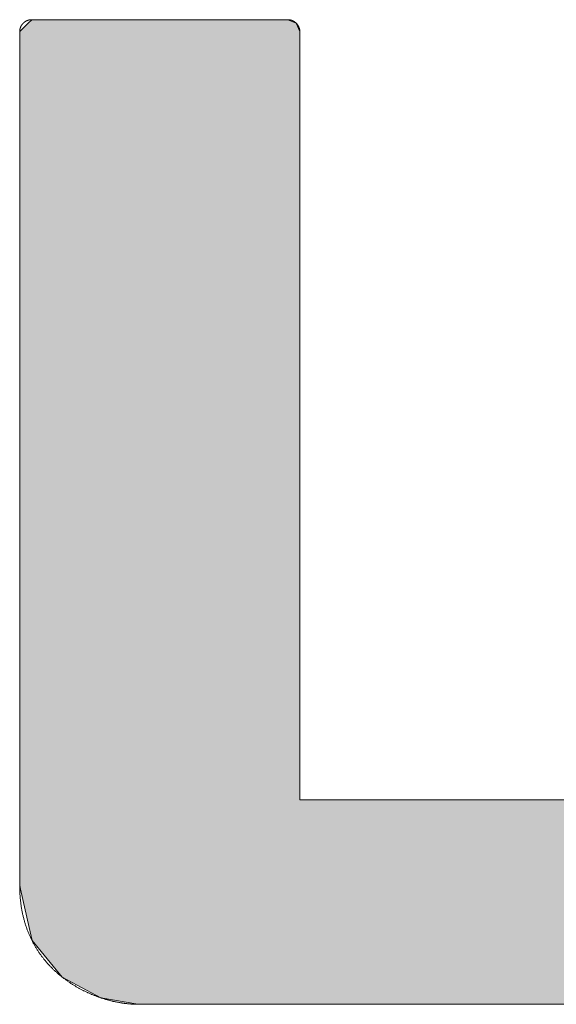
# Model space of a CAD drawing. Header units: inches. Extents: x -123 to 4816, y -2998 to 548.
# Tile 30 of 148: x 767.51 to 768.65, y -2424.94 to -2422.84. Entities that reach past the tile are written whole.
import ezdxf

# ---------------------------------------------------------------- set-up
doc = ezdxf.new("R2010")
doc.units = ezdxf.units.IN
doc.header["$MEASUREMENT"] = 0
doc.layers.get('0').update_dxf_attribs({"lineweight": 0})

# ---------------------------------------------------------------- blocks, each defined once
blk = doc.blocks.new('*U55')
at = {"linetype": 'Continuous'}
for p, q in [((71.5676, 92.8593), (71.5598, 92.8516)), ((71.5676, 92.8593), (71.5917, 92.8593)), ((71.5917, 92.8593), (71.6552, 92.8593)), ((71.6552, 92.8593), (71.8479, 92.8593)), ((71.8479, 92.8593), (72.0407, 92.8593)), ((72.0407, 92.8593), (72.1042, 92.8593)), ((72.1042, 92.8593), (72.1283, 92.8593)), ((72.1283, 92.8593), (72.1466, 92.8516)), ((71.5598, 92.8516), (71.5414, 92.8333)), ((72.1466, 92.8516), (72.1544, 92.8333)), ((71.5414, 92.8333), (71.5414, 92.8332)), ((71.5414, 92.8332), (71.5414, 92.8143)), ((72.1544, 92.8333), (72.1544, 92.8332)), ((72.1544, 92.8332), (72.1544, 92.8143)), ((71.5414, 92.8143), (71.5414, 92.761)), ((72.1544, 92.8143), (72.1544, 92.761)), ((71.5414, 92.761), (71.5414, 92.678)), ((72.1544, 92.761), (72.1544, 92.678)), ((71.5414, 92.678), (71.5414, 92.5704)), ((72.1544, 92.678), (72.1544, 92.5704)), ((71.5414, 92.5704), (71.5414, 92.3011)), ((72.1544, 92.5704), (72.1544, 92.3011)), ((71.5414, 92.3011), (71.5414, 91.9923)), ((72.1544, 92.3011), (72.1544, 91.9923)), ((71.5414, 91.9923), (71.5414, 91.6835)), ((72.1544, 91.9923), (72.1543, 91.6835)), ((71.5414, 91.6835), (71.5414, 91.4142)), ((72.1543, 91.6835), (72.1543, 91.4142)), ((71.5414, 91.4142), (71.5414, 91.3066)), ((72.1543, 91.4142), (72.1543, 91.3066)), ((71.5414, 91.3066), (71.5414, 91.2237)), ((72.1543, 91.3066), (72.1543, 91.2237)), ((71.5414, 91.2237), (71.5414, 91.1703)), ((72.1543, 91.2237), (72.1543, 91.1703)), ((71.5414, 91.1703), (71.5414, 91.1514)), ((72.1543, 91.1703), (72.1543, 91.1514)), ((71.5414, 91.1514), (71.5414, 91.1438)), ((71.5414, 91.1438), (71.5414, 91.1255)), ((72.1543, 91.1514), (72.198, 91.1514)), ((72.198, 91.1514), (72.3134, 91.1514)), ((72.3134, 91.1514), (72.4765, 91.1514)), ((72.4765, 91.1514), (72.6635, 91.1514)), ((72.6635, 91.1514), (72.8505, 91.1514)), ((72.8505, 91.1514), (73.0136, 91.1514)), ((73.0136, 91.1514), (73.1289, 91.1514)), ((73.1289, 91.1514), (73.1727, 91.1514)), ((73.1727, 91.1514), (73.1911, 91.1438)), ((73.1911, 91.1438), (73.1985, 91.1255)), ((71.5414, 91.1255), (71.5414, 90.9636)), ((73.1985, 91.1255), (73.1986, 90.9636)), ((71.5414, 90.9636), (71.5431, 90.9559)), ((73.1986, 90.9636), (73.1986, 90.9559)), ((71.5431, 90.9559), (71.5619, 90.872)), ((73.1986, 90.9559), (73.1986, 90.872)), ((71.5619, 90.872), (71.5683, 90.8434)), ((73.1986, 90.872), (73.1986, 90.8434)), ((71.5683, 90.8434), (71.588, 90.8195)), ((73.1986, 90.8434), (73.1987, 90.8195)), ((71.588, 90.8195), (71.5882, 90.8193)), ((71.5882, 90.8193), (71.6343, 90.7634)), ((73.1987, 90.8193), (73.1757, 90.7634)), ((73.1987, 90.8195), (73.1987, 90.8193)), ((71.6343, 90.7634), (71.6673, 90.7457)), ((71.6673, 90.7457), (71.7187, 90.7182)), ((73.1684, 90.7457), (73.1216, 90.7182)), ((73.1757, 90.7634), (73.1684, 90.7457)), ((71.7187, 90.7182), (71.8, 90.7039)), ((71.8, 90.7039), (71.8146, 90.7039)), ((71.8146, 90.7039), (71.8557, 90.7039)), ((71.8557, 90.7039), (72.0026, 90.7039)), ((72.0026, 90.7039), (72.2103, 90.7039)), ((72.2103, 90.7039), (72.4484, 90.7039)), ((72.4484, 90.7039), (72.6864, 90.7039)), ((72.6864, 90.7039), (72.8941, 90.7039)), ((72.8941, 90.7039), (73.041, 90.7039)), ((73.041, 90.7039), (73.0821, 90.7039)), ((73.0821, 90.7039), (73.0967, 90.7039)), ((73.0967, 90.7039), (73.0973, 90.7039)), ((73.1216, 90.7182), (73.0973, 90.7039))]:
    blk.add_line(p, q, dxfattribs=at)
for points in [[(71.5676, 92.8593), (71.5598, 92.8516), (72.1466, 92.8516)], [(71.5676, 92.8593), (71.5676, 92.8593), (71.5917, 92.8593)], [(71.5917, 92.8593), (71.5917, 92.8593), (71.6552, 92.8593)], [(71.6552, 92.8593), (71.6552, 92.8593), (71.8479, 92.8593)], [(71.8479, 92.8593), (71.8479, 92.8593), (72.0407, 92.8593)], [(72.0407, 92.8593), (72.0407, 92.8593), (72.1042, 92.8593)], [(72.1042, 92.8593), (72.1042, 92.8593), (72.1283, 92.8593)], [(71.5598, 92.8516), (71.5414, 92.8333), (72.1544, 92.8333)], [(71.5414, 92.8333), (71.5414, 92.8332), (72.1544, 92.8332)], [(71.5414, 92.8332), (71.5414, 92.8143), (72.1544, 92.8143)], [(71.5414, 92.8143), (71.5414, 92.761), (72.1544, 92.761)], [(71.5414, 92.761), (71.5414, 92.678), (72.1544, 92.678)], [(71.5414, 92.678), (71.5414, 92.5704), (72.1544, 92.5704)], [(71.5414, 92.5704), (71.5414, 92.3011), (72.1544, 92.3011)], [(71.5414, 92.3011), (71.5414, 91.9923), (72.1544, 91.9923)], [(71.5414, 91.9923), (71.5414, 91.6835), (72.1543, 91.6835)], [(71.5414, 91.6835), (71.5414, 91.4142), (72.1543, 91.4142)], [(71.5414, 91.4142), (71.5414, 91.3066), (72.1543, 91.3066)], [(71.5414, 91.3066), (71.5414, 91.2237), (72.1543, 91.2237)], [(71.5414, 91.2237), (71.5414, 91.1703), (72.1543, 91.1703)], [(71.5414, 91.1703), (71.5414, 91.1514), (72.1543, 91.1514)], [(71.5414, 91.1514), (71.5414, 91.1438), (73.1911, 91.1438)], [(71.5414, 91.1438), (71.5414, 91.1255), (73.1985, 91.1255)], [(72.1543, 91.1514), (72.1543, 91.1514), (72.198, 91.1514)], [(72.198, 91.1514), (72.198, 91.1514), (72.3134, 91.1514)], [(72.3134, 91.1514), (72.3134, 91.1514), (72.4765, 91.1514)], [(72.4765, 91.1514), (72.4765, 91.1514), (72.6635, 91.1514)], [(72.6635, 91.1514), (72.6635, 91.1514), (72.8505, 91.1514)], [(72.8505, 91.1514), (72.8505, 91.1514), (73.0136, 91.1514)], [(73.0136, 91.1514), (73.0136, 91.1514), (73.1289, 91.1514)], [(73.1289, 91.1514), (73.1289, 91.1514), (73.1727, 91.1514)], [(71.5414, 91.1255), (71.5414, 90.9636), (73.1986, 90.9636)], [(71.5414, 90.9636), (71.5431, 90.9559), (73.1986, 90.9559)], [(71.5431, 90.9559), (71.5619, 90.872), (73.1986, 90.872)], [(71.5619, 90.872), (71.5683, 90.8434), (73.1986, 90.8434)], [(71.5683, 90.8434), (71.588, 90.8195), (73.1987, 90.8195)], [(71.588, 90.8195), (71.5882, 90.8193), (73.1987, 90.8193)], [(71.5882, 90.8193), (71.6343, 90.7634), (73.1757, 90.7634)], [(71.6343, 90.7634), (71.6673, 90.7457), (73.1684, 90.7457)], [(71.6673, 90.7457), (71.7187, 90.7182), (73.1216, 90.7182)], [(71.7187, 90.7182), (71.8, 90.7039), (73.0973, 90.7039)], [(71.8, 90.7039), (71.8, 90.7039), (71.8146, 90.7039)], [(71.8146, 90.7039), (71.8146, 90.7039), (71.8557, 90.7039)], [(71.8557, 90.7039), (71.8557, 90.7039), (72.0026, 90.7039)], [(72.0026, 90.7039), (72.0026, 90.7039), (72.2103, 90.7039)], [(72.2103, 90.7039), (72.2103, 90.7039), (72.4484, 90.7039)], [(72.4484, 90.7039), (72.4484, 90.7039), (72.6864, 90.7039)], [(72.6864, 90.7039), (72.6864, 90.7039), (72.8941, 90.7039)], [(72.8941, 90.7039), (72.8941, 90.7039), (73.041, 90.7039)], [(73.041, 90.7039), (73.041, 90.7039), (73.0821, 90.7039)], [(73.0821, 90.7039), (73.0821, 90.7039), (73.0967, 90.7039)], [(73.0967, 90.7039), (73.0967, 90.7039), (73.0973, 90.7039)]]:
    blk.add_solid(points, dxfattribs=at)
at = {"linetype": 'Continuous', "extrusion": (0, 0, -1)}
for points in [[(-71.5676, 92.8593), (-72.1283, 92.8593), (-72.1466, 92.8516)], [(-71.5598, 92.8516), (-72.1466, 92.8516), (-72.1544, 92.8333)], [(-71.5414, 92.8333), (-72.1544, 92.8333), (-72.1544, 92.8332)], [(-71.5414, 92.8332), (-72.1544, 92.8332), (-72.1544, 92.8143)], [(-71.5414, 92.8143), (-72.1544, 92.8143), (-72.1544, 92.761)], [(-71.5414, 92.761), (-72.1544, 92.761), (-72.1544, 92.678)], [(-71.5414, 92.678), (-72.1544, 92.678), (-72.1544, 92.5704)], [(-71.5414, 92.5704), (-72.1544, 92.5704), (-72.1544, 92.3011)], [(-71.5414, 92.3011), (-72.1544, 92.3011), (-72.1544, 91.9923)], [(-71.5414, 91.9923), (-72.1544, 91.9923), (-72.1543, 91.6835)], [(-71.5414, 91.6835), (-72.1543, 91.6835), (-72.1543, 91.4142)], [(-71.5414, 91.4142), (-72.1543, 91.4142), (-72.1543, 91.3066)], [(-71.5414, 91.3066), (-72.1543, 91.3066), (-72.1543, 91.2237)], [(-71.5414, 91.2237), (-72.1543, 91.2237), (-72.1543, 91.1703)], [(-71.5414, 91.1703), (-72.1543, 91.1703), (-72.1543, 91.1514)], [(-71.5414, 91.1514), (-73.1727, 91.1514), (-73.1911, 91.1438)], [(-71.5414, 91.1438), (-73.1911, 91.1438), (-73.1985, 91.1255)], [(-71.5414, 91.1255), (-73.1985, 91.1255), (-73.1986, 90.9636)], [(-71.5414, 90.9636), (-73.1986, 90.9636), (-73.1986, 90.9559)], [(-71.5431, 90.9559), (-73.1986, 90.9559), (-73.1986, 90.872)], [(-71.5619, 90.872), (-73.1986, 90.872), (-73.1986, 90.8434)], [(-71.5683, 90.8434), (-73.1986, 90.8434), (-73.1987, 90.8195)], [(-71.588, 90.8195), (-73.1987, 90.8195), (-73.1987, 90.8193)], [(-71.5882, 90.8193), (-73.1987, 90.8193), (-73.1757, 90.7634)], [(-71.6343, 90.7634), (-73.1757, 90.7634), (-73.1684, 90.7457)], [(-71.6673, 90.7457), (-73.1684, 90.7457), (-73.1216, 90.7182)], [(-71.7187, 90.7182), (-73.1216, 90.7182), (-73.0973, 90.7039)]]:
    blk.add_solid(points, dxfattribs=at)

msp = doc.modelspace()

# ---------------------------------------------------------------- linework, layer by layer
at = {"color": 3}
msp.add_line((767.5055, -2422.8645), (767.5055, -2424.6858), dxfattribs=at)
for points in [[(767.531, -2422.8392, 0), (767.5306, -2422.8392, 0), (767.5304, -2422.8392, 0), (767.5301, -2422.8392, 0), (767.5297, -2422.8392, 0), (767.5294, -2422.8392, 0), (767.5291, -2422.8393, 0), (767.5287, -2422.8393, 0), (767.5284, -2422.8393, 0), (767.5281, -2422.8393, 0), (767.5277, -2422.8394, 0), (767.5274, -2422.8394, 0), (767.5271, -2422.8395, 0), (767.5268, -2422.8395, 0), (767.5265, -2422.8396, 0), (767.5262, -2422.8396, 0), (767.5259, -2422.8397, 0), (767.5256, -2422.8398, 0), (767.5253, -2422.8399, 0), (767.5249, -2422.8399, 0), (767.5246, -2422.84, 0), (767.5243, -2422.8401, 0), (767.524, -2422.8402, 0), (767.5237, -2422.8403, 0), (767.5234, -2422.8404, 0), (767.5231, -2422.8405, 0), (767.5229, -2422.8405, 0), (767.5226, -2422.8406, 0), (767.5223, -2422.8407, 0), (767.5219, -2422.8408, 0), (767.5217, -2422.8409, 0), (767.5214, -2422.841, 0), (767.5211, -2422.8412, 0), (767.5208, -2422.8413, 0), (767.5205, -2422.8414, 0), (767.5202, -2422.8416, 0), (767.5199, -2422.8417, 0), (767.5196, -2422.8418, 0), (767.5193, -2422.842, 0), (767.5191, -2422.8421, 0), (767.5189, -2422.8423, 0), (767.5186, -2422.8424, 0), (767.5183, -2422.8426, 0), (767.518, -2422.8427, 0), (767.5178, -2422.8429, 0), (767.5175, -2422.8431, 0), (767.5172, -2422.8433, 0), (767.5169, -2422.8434, 0), (767.5167, -2422.8436, 0), (767.5164, -2422.8438, 0), (767.5162, -2422.844, 0), (767.5159, -2422.8442, 0), (767.5157, -2422.8443, 0), (767.5154, -2422.8444, 0), (767.5152, -2422.8446, 0), (767.515, -2422.8448, 0), (767.5148, -2422.845, 0), (767.5145, -2422.8452, 0), (767.5143, -2422.8454, 0), (767.514, -2422.8456, 0), (767.5138, -2422.8459, 0), (767.5136, -2422.8461, 0), (767.5133, -2422.8463, 0), (767.5131, -2422.8465, 0), (767.5129, -2422.8467, 0), (767.5127, -2422.847, 0), (767.5124, -2422.8472, 0), (767.5122, -2422.8474, 0), (767.512, -2422.8477, 0), (767.5118, -2422.8479, 0), (767.5116, -2422.848, 0), (767.5115, -2422.8483, 0), (767.5113, -2422.8485, 0), (767.5111, -2422.8488, 0), (767.5109, -2422.849, 0), (767.5107, -2422.8493, 0), (767.5105, -2422.8495, 0), (767.5103, -2422.8498, 0), (767.5101, -2422.85, 0), (767.51, -2422.8503, 0), (767.5098, -2422.8505, 0), (767.5096, -2422.8508, 0), (767.5094, -2422.8511, 0), (767.5093, -2422.8513, 0), (767.5091, -2422.8516, 0), (767.5089, -2422.8518, 0), (767.5088, -2422.8521, 0), (767.5086, -2422.8523, 0), (767.5085, -2422.8526, 0), (767.5083, -2422.8529, 0), (767.5082, -2422.8532, 0), (767.508, -2422.8535, 0), (767.5079, -2422.8538, 0), (767.5078, -2422.854, 0), (767.5077, -2422.8543, 0), (767.5076, -2422.8546, 0), (767.5075, -2422.8549, 0), (767.5073, -2422.8552, 0), (767.5072, -2422.8555, 0), (767.5071, -2422.8557, 0), (767.507, -2422.856, 0), (767.5069, -2422.8563, 0), (767.5068, -2422.8566, 0), (767.5067, -2422.8569, 0), (767.5066, -2422.8572, 0), (767.5065, -2422.8575, 0), (767.5064, -2422.8579, 0), (767.5063, -2422.8582, 0), (767.5062, -2422.8585, 0), (767.5062, -2422.8588, 0), (767.5061, -2422.8591, 0), (767.506, -2422.8593, 0), (767.506, -2422.8597, 0), (767.5059, -2422.86, 0), (767.5058, -2422.8603, 0), (767.5058, -2422.8606, 0), (767.5057, -2422.8609, 0), (767.5057, -2422.8613, 0), (767.5057, -2422.8616, 0), (767.5056, -2422.8619, 0), (767.5056, -2422.8623, 0), (767.5056, -2422.8626, 0), (767.5055, -2422.8629, 0), (767.5055, -2422.8632, 0), (767.5055, -2422.8635, 0), (767.5055, -2422.8638, 0), (767.5055, -2422.8642, 0), (767.5055, -2422.8645, 0)], [(768.0772, -2422.8392, 0), (768.0771, -2422.8392, 0), (768.0768, -2422.8392, 0), (768.0762, -2422.8392, 0), (768.0756, -2422.8392, 0), (768.0747, -2422.8392, 0), (768.0736, -2422.8392, 0), (768.0723, -2422.8392, 0), (768.071, -2422.8392, 0), (768.0693, -2422.8392, 0), (768.0676, -2422.8392, 0), (768.0656, -2422.8392, 0), (768.0635, -2422.8392, 0), (768.0611, -2422.8392, 0), (768.0587, -2422.8392, 0), (768.0561, -2422.8392, 0), (768.0534, -2422.8392, 0), (768.0504, -2422.8392, 0), (768.0474, -2422.8392, 0), (768.0442, -2422.8392, 0), (768.0408, -2422.8392, 0), (768.0373, -2422.8392, 0), (768.0337, -2422.8392, 0), (768.03, -2422.8392, 0), (768.0261, -2422.8392, 0), (768.022, -2422.8392, 0), (768.0179, -2422.8392, 0), (768.0136, -2422.8392, 0), (768.0092, -2422.8392, 0), (768.0047, -2422.8392, 0), (768.0002, -2422.8392, 0), (767.9955, -2422.8392, 0), (767.9906, -2422.8392, 0), (767.9858, -2422.8392, 0), (767.9807, -2422.8392, 0), (767.9756, -2422.8392, 0), (767.9704, -2422.8392, 0), (767.9651, -2422.8392, 0), (767.9597, -2422.8392, 0), (767.9543, -2422.8392, 0), (767.9487, -2422.8392, 0), (767.9432, -2422.8392, 0), (767.9375, -2422.8392, 0), (767.9318, -2422.8392, 0), (767.9259, -2422.8392, 0), (767.9201, -2422.8392, 0), (767.9142, -2422.8392, 0), (767.9081, -2422.8392, 0), (767.9021, -2422.8392, 0), (767.896, -2422.8392, 0), (767.8899, -2422.8392, 0), (767.8837, -2422.8392, 0), (767.8774, -2422.8392, 0), (767.8712, -2422.8392, 0), (767.865, -2422.8392, 0), (767.8586, -2422.8392, 0), (767.8523, -2422.8392, 0), (767.8459, -2422.8392, 0), (767.8395, -2422.8392, 0), (767.8331, -2422.8392, 0), (767.8267, -2422.8392, 0), (767.8202, -2422.8392, 0), (767.8138, -2422.8392, 0), (767.8073, -2422.8392, 0), (767.8009, -2422.8392, 0), (767.7944, -2422.8392, 0), (767.788, -2422.8392, 0), (767.7816, -2422.8392, 0), (767.7751, -2422.8392, 0), (767.7687, -2422.8392, 0), (767.7623, -2422.8392, 0), (767.756, -2422.8392, 0), (767.7496, -2422.8392, 0), (767.7433, -2422.8392, 0), (767.737, -2422.8392, 0), (767.7307, -2422.8392, 0), (767.7245, -2422.8392, 0), (767.7184, -2422.8392, 0), (767.7122, -2422.8392, 0), (767.7061, -2422.8392, 0), (767.7, -2422.8392, 0), (767.6941, -2422.8392, 0), (767.6882, -2422.8392, 0), (767.6822, -2422.8392, 0), (767.6765, -2422.8392, 0), (767.6707, -2422.8392, 0), (767.6651, -2422.8392, 0), (767.6594, -2422.8392, 0), (767.6539, -2422.8392, 0), (767.6484, -2422.8392, 0), (767.6431, -2422.8392, 0), (767.6378, -2422.8392, 0), (767.6326, -2422.8392, 0), (767.6275, -2422.8392, 0), (767.6225, -2422.8392, 0), (767.6175, -2422.8392, 0), (767.6128, -2422.8392, 0), (767.6081, -2422.8392, 0), (767.6034, -2422.8392, 0), (767.5989, -2422.8392, 0), (767.5945, -2422.8392, 0), (767.5904, -2422.8392, 0), (767.5862, -2422.8392, 0), (767.5822, -2422.8392, 0), (767.5783, -2422.8392, 0), (767.5745, -2422.8392, 0), (767.5709, -2422.8392, 0), (767.5674, -2422.8392, 0), (767.5641, -2422.8392, 0), (767.5608, -2422.8392, 0), (767.5577, -2422.8392, 0), (767.5548, -2422.8392, 0), (767.5521, -2422.8392, 0), (767.5494, -2422.8392, 0), (767.547, -2422.8392, 0), (767.5447, -2422.8392, 0), (767.5426, -2422.8392, 0), (767.5407, -2422.8392, 0), (767.5388, -2422.8392, 0), (767.5373, -2422.8392, 0), (767.5358, -2422.8392, 0), (767.5345, -2422.8392, 0), (767.5335, -2422.8392, 0), (767.5326, -2422.8392, 0), (767.5319, -2422.8392, 0), (767.5314, -2422.8392, 0), (767.5311, -2422.8392, 0), (767.531, -2422.8392, 0)], [(768.095, -2422.8467, 0), (768.0949, -2422.8466, 0), (768.0949, -2422.8465, 0), (768.0948, -2422.8463, 0), (768.0946, -2422.8462, 0), (768.0945, -2422.8461, 0), (768.0944, -2422.846, 0), (768.0943, -2422.8459, 0), (768.0942, -2422.8458, 0), (768.094, -2422.8457, 0), (768.0939, -2422.8456, 0), (768.0938, -2422.8455, 0), (768.0937, -2422.8454, 0), (768.0935, -2422.8453, 0), (768.0934, -2422.8452, 0), (768.0933, -2422.845, 0), (768.0932, -2422.8449, 0), (768.093, -2422.8448, 0), (768.0929, -2422.8447, 0), (768.0928, -2422.8446, 0), (768.0927, -2422.8445, 0), (768.0925, -2422.8444, 0), (768.0924, -2422.8443, 0), (768.0923, -2422.8443, 0), (768.0921, -2422.8442, 0), (768.092, -2422.8442, 0), (768.0919, -2422.8441, 0), (768.0917, -2422.844, 0), (768.0916, -2422.8439, 0), (768.0915, -2422.8438, 0), (768.0913, -2422.8437, 0), (768.0912, -2422.8436, 0), (768.0911, -2422.8435, 0), (768.091, -2422.8434, 0), (768.0909, -2422.8433, 0), (768.0908, -2422.8432, 0), (768.0906, -2422.8432, 0), (768.0905, -2422.8431, 0), (768.0904, -2422.843, 0), (768.0902, -2422.8429, 0), (768.0901, -2422.8428, 0), (768.0899, -2422.8427, 0), (768.0898, -2422.8426, 0), (768.0897, -2422.8426, 0), (768.0895, -2422.8425, 0), (768.0894, -2422.8424, 0), (768.0893, -2422.8423, 0), (768.0891, -2422.8423, 0), (768.089, -2422.8422, 0), (768.0888, -2422.8421, 0), (768.0887, -2422.842, 0), (768.0885, -2422.842, 0), (768.0884, -2422.8419, 0), (768.0883, -2422.8418, 0), (768.0881, -2422.8417, 0), (768.088, -2422.8417, 0), (768.0878, -2422.8416, 0), (768.0877, -2422.8415, 0), (768.0875, -2422.8415, 0), (768.0874, -2422.8414, 0), (768.0873, -2422.8413, 0), (768.0872, -2422.8413, 0), (768.0871, -2422.8412, 0), (768.0869, -2422.8411, 0), (768.0868, -2422.8411, 0), (768.0866, -2422.841, 0), (768.0865, -2422.841, 0), (768.0863, -2422.8409, 0), (768.0862, -2422.8408, 0), (768.086, -2422.8408, 0), (768.0859, -2422.8407, 0), (768.0857, -2422.8407, 0), (768.0856, -2422.8406, 0), (768.0854, -2422.8406, 0), (768.0853, -2422.8405, 0), (768.0851, -2422.8405, 0), (768.085, -2422.8405, 0), (768.0848, -2422.8404, 0), (768.0847, -2422.8404, 0), (768.0845, -2422.8403, 0), (768.0844, -2422.8403, 0), (768.0842, -2422.8403, 0), (768.0841, -2422.8402, 0), (768.0839, -2422.8402, 0), (768.0838, -2422.8401, 0), (768.0836, -2422.8401, 0), (768.0836, -2422.84, 0), (768.0834, -2422.84, 0), (768.0832, -2422.84, 0), (768.0831, -2422.8399, 0), (768.0829, -2422.8399, 0), (768.0828, -2422.8398, 0), (768.0826, -2422.8398, 0), (768.0825, -2422.8398, 0), (768.0823, -2422.8397, 0), (768.0822, -2422.8397, 0), (768.082, -2422.8397, 0), (768.0818, -2422.8396, 0), (768.0817, -2422.8396, 0), (768.0815, -2422.8396, 0), (768.0814, -2422.8396, 0), (768.0812, -2422.8395, 0), (768.0811, -2422.8395, 0), (768.0809, -2422.8395, 0), (768.0807, -2422.8394, 0), (768.0806, -2422.8394, 0), (768.0804, -2422.8394, 0), (768.0803, -2422.8394, 0), (768.0801, -2422.8394, 0), (768.08, -2422.8393, 0), (768.0799, -2422.8393, 0), (768.0797, -2422.8393, 0), (768.0796, -2422.8393, 0), (768.0794, -2422.8393, 0), (768.0793, -2422.8393, 0), (768.0791, -2422.8392, 0), (768.0789, -2422.8392, 0), (768.0788, -2422.8392, 0), (768.0786, -2422.8392, 0), (768.0785, -2422.8392, 0), (768.0783, -2422.8392, 0), (768.0781, -2422.8392, 0), (768.078, -2422.8392, 0), (768.0778, -2422.8392, 0), (768.0777, -2422.8392, 0), (768.0775, -2422.8392, 0), (768.0773, -2422.8392, 0), (768.0772, -2422.8392, 0)], [(768.1026, -2422.8646, 0), (768.1026, -2422.8644, 0), (768.1026, -2422.8643, 0), (768.1026, -2422.8641, 0), (768.1026, -2422.8639, 0), (768.1026, -2422.8638, 0), (768.1026, -2422.8636, 0), (768.1026, -2422.8634, 0), (768.1026, -2422.8633, 0), (768.1026, -2422.8631, 0), (768.1026, -2422.8631, 0), (768.1026, -2422.8629, 0), (768.1025, -2422.8627, 0), (768.1025, -2422.8626, 0), (768.1025, -2422.8624, 0), (768.1025, -2422.8623, 0), (768.1025, -2422.8621, 0), (768.1025, -2422.8619, 0), (768.1024, -2422.8618, 0), (768.1024, -2422.8616, 0), (768.1024, -2422.8615, 0), (768.1024, -2422.8613, 0), (768.1024, -2422.8611, 0), (768.1024, -2422.861, 0), (768.1024, -2422.8608, 0), (768.1024, -2422.8607, 0), (768.1024, -2422.8605, 0), (768.1023, -2422.8603, 0), (768.1023, -2422.8602, 0), (768.1023, -2422.86, 0), (768.1022, -2422.8599, 0), (768.1022, -2422.8597, 0), (768.1022, -2422.8595, 0), (768.1021, -2422.8594, 0), (768.1021, -2422.8593, 0), (768.1021, -2422.8592, 0), (768.102, -2422.859, 0), (768.102, -2422.8589, 0), (768.102, -2422.8587, 0), (768.1019, -2422.8585, 0), (768.1019, -2422.8584, 0), (768.1018, -2422.8582, 0), (768.1018, -2422.8581, 0), (768.1018, -2422.8579, 0), (768.1017, -2422.8578, 0), (768.1017, -2422.8576, 0), (768.1016, -2422.8575, 0), (768.1016, -2422.8573, 0), (768.1015, -2422.8572, 0), (768.1015, -2422.857, 0), (768.1014, -2422.8569, 0), (768.1014, -2422.8567, 0), (768.1013, -2422.8565, 0), (768.1013, -2422.8564, 0), (768.1012, -2422.8562, 0), (768.1012, -2422.8561, 0), (768.1011, -2422.8559, 0), (768.1011, -2422.8558, 0), (768.101, -2422.8556, 0), (768.1009, -2422.8556, 0), (768.1009, -2422.8554, 0), (768.1008, -2422.8553, 0), (768.1008, -2422.8551, 0), (768.1007, -2422.855, 0), (768.1006, -2422.8549, 0), (768.1006, -2422.8547, 0), (768.1005, -2422.8546, 0), (768.1004, -2422.8544, 0), (768.1004, -2422.8543, 0), (768.1003, -2422.8541, 0), (768.1002, -2422.854, 0), (768.1002, -2422.8538, 0), (768.1001, -2422.8537, 0), (768.1, -2422.8535, 0), (768.0999, -2422.8534, 0), (768.0999, -2422.8533, 0), (768.0998, -2422.8531, 0), (768.0997, -2422.853, 0), (768.0997, -2422.8528, 0), (768.0996, -2422.8527, 0), (768.0995, -2422.8525, 0), (768.0994, -2422.8524, 0), (768.0993, -2422.8523, 0), (768.0993, -2422.8521, 0), (768.0992, -2422.852, 0), (768.0991, -2422.8518, 0), (768.099, -2422.8518, 0), (768.0989, -2422.8517, 0), (768.0988, -2422.8515, 0), (768.0988, -2422.8514, 0), (768.0987, -2422.8513, 0), (768.0987, -2422.8511, 0), (768.0986, -2422.851, 0), (768.0985, -2422.8508, 0), (768.0984, -2422.8507, 0), (768.0983, -2422.8506, 0), (768.0982, -2422.8504, 0), (768.0982, -2422.8503, 0), (768.0981, -2422.8502, 0), (768.098, -2422.85, 0), (768.0979, -2422.8499, 0), (768.0978, -2422.8498, 0), (768.0977, -2422.8497, 0), (768.0976, -2422.8495, 0), (768.0975, -2422.8494, 0), (768.0974, -2422.8493, 0), (768.0973, -2422.8491, 0), (768.0972, -2422.849, 0), (768.0971, -2422.8489, 0), (768.097, -2422.8488, 0), (768.0969, -2422.8486, 0), (768.0968, -2422.8485, 0), (768.0967, -2422.8484, 0), (768.0966, -2422.8483, 0), (768.0965, -2422.8481, 0), (768.0964, -2422.848, 0), (768.0962, -2422.848, 0), (768.0961, -2422.8479, 0), (768.096, -2422.8477, 0), (768.0959, -2422.8476, 0), (768.0958, -2422.8475, 0), (768.0957, -2422.8474, 0), (768.0956, -2422.8473, 0), (768.0955, -2422.8472, 0), (768.0954, -2422.847, 0), (768.0953, -2422.8469, 0), (768.0951, -2422.8468, 0), (768.095, -2422.8467, 0)], [(768.1025, -2424.5029, 0), (768.1025, -2424.5026, 0), (768.1025, -2424.5017, 0), (768.1025, -2424.5001, 0), (768.1025, -2424.4981, 0), (768.1025, -2424.4955, 0), (768.1025, -2424.4923, 0), (768.1025, -2424.4885, 0), (768.1025, -2424.4842, 0), (768.1025, -2424.4794, 0), (768.1025, -2424.474, 0), (768.1025, -2424.4681, 0), (768.1025, -2424.4618, 0), (768.1025, -2424.4549, 0), (768.1025, -2424.4475, 0), (768.1025, -2424.4398, 0), (768.1025, -2424.4314, 0), (768.1025, -2424.4227, 0), (768.1025, -2424.4135, 0), (768.1025, -2424.4038, 0), (768.1025, -2424.3938, 0), (768.1025, -2424.3833, 0), (768.1025, -2424.3724, 0), (768.1025, -2424.3611, 0), (768.1025, -2424.3495, 0), (768.1025, -2424.3374, 0), (768.1025, -2424.325, 0), (768.1025, -2424.3122, 0), (768.1025, -2424.2991, 0), (768.1025, -2424.2856, 0), (768.1025, -2424.2718, 0), (768.1025, -2424.2577, 0), (768.1025, -2424.2433, 0), (768.1025, -2424.2285, 0), (768.1025, -2424.2135, 0), (768.1025, -2424.1982, 0), (768.1025, -2424.1826, 0), (768.1025, -2424.1667, 0), (768.1025, -2424.1506, 0), (768.1025, -2424.1343, 0), (768.1025, -2424.1177, 0), (768.1025, -2424.1009, 0), (768.1025, -2424.0838, 0), (768.1025, -2424.0667, 0), (768.1025, -2424.0492, 0), (768.1025, -2424.0316, 0), (768.1025, -2424.0138, 0), (768.1025, -2423.9958, 0), (768.1025, -2423.9777, 0), (768.1025, -2423.9594, 0), (768.1025, -2423.941, 0), (768.1025, -2423.9225, 0), (768.1025, -2423.9038, 0), (768.1025, -2423.8851, 0), (768.1025, -2423.8662, 0), (768.1025, -2423.8472, 0), (768.1025, -2423.8282, 0), (768.1025, -2423.8091, 0), (768.1025, -2423.7899, 0), (768.1025, -2423.7706, 0), (768.1025, -2423.7513, 0), (768.1025, -2423.7321, 0), (768.1026, -2423.7128, 0), (768.1026, -2423.6934, 0), (768.1026, -2423.6741, 0), (768.1026, -2423.6547, 0), (768.1026, -2423.6354, 0), (768.1026, -2423.616, 0), (768.1026, -2423.5969, 0), (768.1026, -2423.5776, 0), (768.1026, -2423.5584, 0), (768.1026, -2423.5393, 0), (768.1026, -2423.5203, 0), (768.1026, -2423.5013, 0), (768.1026, -2423.4824, 0), (768.1026, -2423.4637, 0), (768.1026, -2423.445, 0), (768.1026, -2423.4265, 0), (768.1026, -2423.4081, 0), (768.1026, -2423.3898, 0), (768.1026, -2423.3716, 0), (768.1026, -2423.3537, 0), (768.1026, -2423.3359, 0), (768.1026, -2423.3183, 0), (768.1026, -2423.3008, 0), (768.1026, -2423.2836, 0), (768.1026, -2423.2666, 0), (768.1026, -2423.2498, 0), (768.1026, -2423.2332, 0), (768.1026, -2423.2168, 0), (768.1026, -2423.2008, 0), (768.1026, -2423.1849, 0), (768.1026, -2423.1693, 0), (768.1026, -2423.154, 0), (768.1026, -2423.1389, 0), (768.1026, -2423.1242, 0), (768.1026, -2423.1098, 0), (768.1026, -2423.0957, 0), (768.1026, -2423.0818, 0), (768.1026, -2423.0684, 0), (768.1026, -2423.0552, 0), (768.1026, -2423.0425, 0), (768.1026, -2423.03, 0), (768.1026, -2423.018, 0), (768.1026, -2423.0063, 0), (768.1026, -2422.995, 0), (768.1026, -2422.9841, 0), (768.1026, -2422.9737, 0), (768.1026, -2422.9636, 0), (768.1026, -2422.954, 0), (768.1026, -2422.9448, 0), (768.1026, -2422.936, 0), (768.1026, -2422.9277, 0), (768.1026, -2422.9199, 0), (768.1026, -2422.9125, 0), (768.1026, -2422.9057, 0), (768.1026, -2422.8993, 0), (768.1026, -2422.8934, 0), (768.1026, -2422.8881, 0), (768.1026, -2422.8833, 0), (768.1026, -2422.8789, 0), (768.1026, -2422.8752, 0), (768.1026, -2422.872, 0), (768.1026, -2422.8694, 0), (768.1026, -2422.8673, 0), (768.1026, -2422.8658, 0), (768.1026, -2422.8649, 0), (768.1026, -2422.8646, 0)], [(768.6512, -2424.5029, 0), (768.6396, -2424.5029, 0), (768.6278, -2424.5029, 0), (768.6161, -2424.5029, 0), (768.6044, -2424.5029, 0), (768.5927, -2424.5029, 0), (768.581, -2424.5029, 0), (768.5692, -2424.5029, 0), (768.5576, -2424.5029, 0), (768.546, -2424.5029, 0), (768.5343, -2424.5029, 0), (768.5227, -2424.5029, 0), (768.5111, -2424.5029, 0), (768.4996, -2424.5029, 0), (768.4881, -2424.5029, 0), (768.4766, -2424.5029, 0), (768.4653, -2424.5029, 0), (768.454, -2424.5029, 0), (768.4428, -2424.5029, 0), (768.4316, -2424.5029, 0), (768.4206, -2424.5029, 0), (768.4096, -2424.5029, 0), (768.3987, -2424.5029, 0), (768.388, -2424.5029, 0), (768.3772, -2424.5029, 0), (768.3667, -2424.5029, 0), (768.3563, -2424.5029, 0), (768.346, -2424.5029, 0), (768.3358, -2424.5029, 0), (768.3257, -2424.5029, 0), (768.3159, -2424.5029, 0), (768.306, -2424.5029, 0), (768.2965, -2424.5029, 0), (768.287, -2424.5029, 0), (768.2778, -2424.5029, 0), (768.2686, -2424.5029, 0), (768.2598, -2424.5029, 0), (768.251, -2424.5029, 0), (768.2424, -2424.5029, 0), (768.2341, -2424.5029, 0), (768.226, -2424.5029, 0), (768.218, -2424.5029, 0), (768.2103, -2424.5029, 0), (768.2027, -2424.5029, 0), (768.1955, -2424.5029, 0), (768.1884, -2424.5029, 0), (768.1815, -2424.5029, 0), (768.1749, -2424.5029, 0), (768.1686, -2424.5029, 0), (768.1626, -2424.5029, 0), (768.1567, -2424.5029, 0), (768.1511, -2424.5029, 0), (768.1458, -2424.5029, 0), (768.1408, -2424.5029, 0), (768.1361, -2424.5029, 0), (768.1316, -2424.5029, 0), (768.1274, -2424.5029, 0), (768.1236, -2424.5029, 0), (768.12, -2424.5029, 0), (768.1168, -2424.5029, 0), (768.1138, -2424.5029, 0), (768.1112, -2424.5029, 0), (768.109, -2424.5029, 0), (768.107, -2424.5029, 0), (768.1055, -2424.5029, 0), (768.1042, -2424.5029, 0), (768.1032, -2424.5029, 0), (768.1027, -2424.5029, 0), (768.1025, -2424.5029, 0)], [(767.5055, -2424.6858, 0), (767.5055, -2424.688, 0), (767.5055, -2424.6901, 0), (767.5055, -2424.6922, 0), (767.5056, -2424.6944, 0), (767.5057, -2424.6965, 0), (767.5058, -2424.6987, 0), (767.5058, -2424.7007, 0), (767.506, -2424.7029, 0), (767.5061, -2424.7049, 0), (767.5062, -2424.7071, 0), (767.5064, -2424.7091, 0), (767.5065, -2424.7111, 0), (767.5067, -2424.7132, 0), (767.5069, -2424.7152, 0), (767.5071, -2424.7173, 0), (767.5074, -2424.7192, 0), (767.5076, -2424.7213, 0), (767.5078, -2424.7232, 0), (767.508, -2424.7253, 0), (767.5083, -2424.7272, 0), (767.5086, -2424.7292, 0), (767.5089, -2424.7311, 0), (767.5092, -2424.7331, 0), (767.5096, -2424.735, 0), (767.5099, -2424.7369, 0), (767.5103, -2424.7388, 0), (767.5106, -2424.7407, 0), (767.511, -2424.7426, 0), (767.5114, -2424.7445, 0), (767.5117, -2424.7463, 0), (767.5122, -2424.7482, 0), (767.5126, -2424.75, 0), (767.513, -2424.7519, 0), (767.5135, -2424.7537, 0), (767.514, -2424.7555, 0), (767.5145, -2424.7573, 0), (767.5149, -2424.7591, 0), (767.5154, -2424.7609, 0), (767.5159, -2424.7627, 0), (767.5164, -2424.7644, 0), (767.517, -2424.7662, 0), (767.5175, -2424.7679, 0), (767.5181, -2424.7696, 0), (767.5187, -2424.7713, 0), (767.5191, -2424.7731, 0), (767.5197, -2424.7748, 0), (767.5204, -2424.7765, 0), (767.521, -2424.7782, 0), (767.5216, -2424.7798, 0), (767.5223, -2424.7815, 0), (767.5229, -2424.7831, 0), (767.5235, -2424.7848, 0), (767.5242, -2424.7864, 0), (767.5249, -2424.788, 0), (767.5256, -2424.7897, 0), (767.5263, -2424.7912, 0), (767.5269, -2424.7929, 0), (767.5276, -2424.7944, 0), (767.5284, -2424.796, 0), (767.5291, -2424.7975, 0), (767.5299, -2424.7991, 0), (767.5305, -2424.8007, 0), (767.5313, -2424.8022, 0), (767.5321, -2424.8037, 0), (767.5329, -2424.8052, 0), (767.5337, -2424.8067, 0), (767.5344, -2424.8083, 0), (767.5353, -2424.8097, 0), (767.5361, -2424.8112, 0), (767.5369, -2424.8126, 0), (767.5378, -2424.8141, 0), (767.5386, -2424.8156, 0), (767.5394, -2424.817, 0), (767.5403, -2424.8184, 0), (767.5412, -2424.8199, 0), (767.542, -2424.8212, 0), (767.5429, -2424.8227, 0), (767.5438, -2424.824, 0), (767.5448, -2424.8254, 0), (767.5456, -2424.8268, 0), (767.5465, -2424.8281, 0), (767.5475, -2424.8295, 0), (767.5485, -2424.8309, 0), (767.5493, -2424.8321, 0), (767.5503, -2424.8335, 0), (767.5513, -2424.8348, 0), (767.5523, -2424.8361, 0), (767.5532, -2424.8374, 0), (767.5542, -2424.8387, 0), (767.5552, -2424.8399, 0), (767.5562, -2424.8412, 0), (767.5571, -2424.8425, 0), (767.5582, -2424.8437, 0), (767.5592, -2424.845, 0), (767.5603, -2424.8463, 0), (767.5612, -2424.8474, 0), (767.5623, -2424.8487, 0), (767.5633, -2424.8499, 0), (767.5643, -2424.851, 0), (767.5654, -2424.8522, 0), (767.5665, -2424.8534, 0), (767.5676, -2424.8545, 0), (767.5686, -2424.8557, 0), (767.5697, -2424.8569, 0), (767.5708, -2424.858, 0), (767.5718, -2424.8591, 0), (767.573, -2424.8603, 0), (767.5741, -2424.8614, 0), (767.5752, -2424.8625, 0), (767.5763, -2424.8636, 0), (767.5774, -2424.8647, 0), (767.5786, -2424.8657, 0), (767.5796, -2424.8668, 0), (767.5808, -2424.8679, 0), (767.582, -2424.8689, 0), (767.5831, -2424.8699, 0), (767.5842, -2424.871, 0), (767.5854, -2424.872, 0), (767.5866, -2424.873, 0), (767.5877, -2424.874, 0), (767.5889, -2424.875, 0), (767.5901, -2424.8761, 0), (767.5912, -2424.877, 0), (767.5924, -2424.878, 0), (767.5937, -2424.879, 0), (767.5948, -2424.8799, 0), (767.596, -2424.8808, 0)], [(767.596, -2424.8808, 0), (767.5973, -2424.8818, 0), (767.5984, -2424.8827, 0), (767.5997, -2424.8837, 0), (767.6009, -2424.8845, 0), (767.6021, -2424.8855, 0), (767.6034, -2424.8864, 0), (767.6046, -2424.8873, 0), (767.6058, -2424.8881, 0), (767.6071, -2424.889, 0), (767.6084, -2424.8899, 0), (767.6095, -2424.8908, 0), (767.6108, -2424.8916, 0), (767.6121, -2424.8925, 0), (767.6133, -2424.8933, 0), (767.6146, -2424.8942, 0), (767.6159, -2424.895, 0), (767.6171, -2424.8958, 0), (767.6184, -2424.8966, 0), (767.6197, -2424.8974, 0), (767.621, -2424.8982, 0), (767.6223, -2424.899, 0), (767.6236, -2424.8997, 0), (767.6248, -2424.9005, 0), (767.6261, -2424.9013, 0), (767.6275, -2424.9021, 0), (767.6287, -2424.9028, 0), (767.63, -2424.9035, 0), (767.6314, -2424.9042, 0), (767.6326, -2424.905, 0), (767.6339, -2424.9057, 0), (767.6353, -2424.9064, 0), (767.6365, -2424.907, 0), (767.6379, -2424.9077, 0), (767.6392, -2424.9084, 0), (767.6405, -2424.9091, 0), (767.6418, -2424.9098, 0), (767.6431, -2424.9103, 0), (767.6444, -2424.911, 0), (767.6458, -2424.9117, 0), (767.6471, -2424.9123, 0), (767.6484, -2424.9129, 0), (767.6497, -2424.9136, 0), (767.651, -2424.9141, 0), (767.6523, -2424.9147, 0), (767.6537, -2424.9153, 0), (767.655, -2424.9159, 0), (767.6563, -2424.9165, 0), (767.6577, -2424.9171, 0), (767.6589, -2424.9177, 0), (767.6603, -2424.9181, 0), (767.6617, -2424.9187, 0), (767.6629, -2424.9192, 0), (767.6643, -2424.9198, 0), (767.6656, -2424.9203, 0), (767.6669, -2424.9209, 0), (767.6683, -2424.9214, 0), (767.6696, -2424.9218, 0), (767.6709, -2424.9223, 0), (767.6723, -2424.9228, 0), (767.6735, -2424.9233, 0), (767.6749, -2424.9238, 0), (767.6762, -2424.9242, 0), (767.6775, -2424.9247, 0), (767.6789, -2424.9252, 0), (767.6802, -2424.9255, 0), (767.6815, -2424.9259, 0), (767.6828, -2424.9264, 0), (767.6842, -2424.9268, 0), (767.6854, -2424.9272, 0), (767.6868, -2424.9276, 0), (767.6881, -2424.928, 0), (767.6894, -2424.9284, 0), (767.6907, -2424.9288, 0), (767.6921, -2424.9291, 0), (767.6933, -2424.9295, 0), (767.6947, -2424.9299, 0), (767.696, -2424.9302, 0), (767.6973, -2424.9306, 0), (767.6986, -2424.9309, 0), (767.6998, -2424.9312, 0), (767.7012, -2424.9316, 0), (767.7025, -2424.9319, 0), (767.7037, -2424.9322, 0), (767.7051, -2424.9325, 0), (767.7064, -2424.9328, 0), (767.7076, -2424.933, 0), (767.7089, -2424.9333, 0), (767.7103, -2424.9336, 0), (767.7115, -2424.9339, 0), (767.7128, -2424.9341, 0), (767.7141, -2424.9344, 0), (767.7153, -2424.9346, 0), (767.7166, -2424.9349, 0), (767.7179, -2424.9351, 0), (767.7191, -2424.9353, 0), (767.7204, -2424.9356, 0), (767.7217, -2424.9358, 0), (767.7229, -2424.936, 0), (767.7242, -2424.9362, 0), (767.7254, -2424.9364, 0), (767.7266, -2424.9366, 0), (767.7279, -2424.9366, 0), (767.7291, -2424.9368, 0), (767.7303, -2424.937, 0), (767.7316, -2424.9371, 0), (767.7328, -2424.9373, 0), (767.734, -2424.9374, 0), (767.7352, -2424.9376, 0), (767.7365, -2424.9377, 0), (767.7376, -2424.9378, 0), (767.7388, -2424.9379, 0), (767.7401, -2424.938, 0), (767.7412, -2424.9381, 0), (767.7424, -2424.9382, 0), (767.7436, -2424.9383, 0), (767.7448, -2424.9384, 0), (767.746, -2424.9385, 0), (767.7472, -2424.9385, 0), (767.7483, -2424.9386, 0), (767.7494, -2424.9387, 0), (767.7506, -2424.9387, 0), (767.7518, -2424.9387, 0), (767.7529, -2424.9388, 0), (767.754, -2424.9388, 0), (767.7552, -2424.9388, 0), (767.7563, -2424.9388, 0), (767.7574, -2424.9388, 0)], [(767.7574, -2424.9388, 0), (767.7577, -2424.9388, 0), (767.7584, -2424.9388, 0), (767.7595, -2424.9388, 0), (767.7611, -2424.9388, 0), (767.7632, -2424.9388, 0), (767.7656, -2424.9388, 0), (767.7685, -2424.9388, 0), (767.7718, -2424.9388, 0), (767.7755, -2424.9388, 0), (767.7797, -2424.9388, 0), (767.7842, -2424.9388, 0), (767.7892, -2424.9388, 0), (767.7944, -2424.9388, 0), (767.8001, -2424.9388, 0), (767.8061, -2424.9388, 0), (767.8126, -2424.9388, 0), (767.8193, -2424.9388, 0), (767.8264, -2424.9388, 0), (767.8338, -2424.9388, 0), (767.8416, -2424.9388, 0), (767.8496, -2424.9388, 0), (767.858, -2424.9388, 0), (767.8667, -2424.9388, 0), (767.8757, -2424.9388, 0), (767.885, -2424.9388, 0), (767.8946, -2424.9388, 0), (767.9044, -2424.9388, 0), (767.9145, -2424.9388, 0), (767.925, -2424.9388, 0), (767.9356, -2424.9388, 0), (767.9465, -2424.9388, 0), (767.9576, -2424.9388, 0), (767.969, -2424.9388, 0), (767.9806, -2424.9388, 0), (767.9924, -2424.9388, 0), (768.0044, -2424.9388, 0), (768.0166, -2424.9388, 0), (768.029, -2424.9388, 0), (768.0417, -2424.9388, 0), (768.0544, -2424.9388, 0), (768.0674, -2424.9388, 0), (768.0805, -2424.9388, 0), (768.0938, -2424.9388, 0), (768.1072, -2424.9388, 0), (768.1208, -2424.9388, 0), (768.1345, -2424.9388, 0), (768.1483, -2424.9388, 0), (768.1624, -2424.9388, 0), (768.1764, -2424.9388, 0), (768.1906, -2424.9388, 0), (768.2049, -2424.9388, 0), (768.2193, -2424.9388, 0), (768.2338, -2424.9388, 0), (768.2483, -2424.9388, 0), (768.263, -2424.9388, 0), (768.2776, -2424.9388, 0), (768.2924, -2424.9388, 0), (768.3071, -2424.9388, 0), (768.322, -2424.9388, 0), (768.3368, -2424.9388, 0), (768.3517, -2424.9388, 0), (768.3666, -2424.9388, 0), (768.3815, -2424.9388, 0), (768.3964, -2424.9388, 0), (768.4113, -2424.9388, 0), (768.4262, -2424.9388, 0), (768.4411, -2424.9388, 0), (768.4561, -2424.9388, 0), (768.4709, -2424.9388, 0), (768.4857, -2424.9388, 0), (768.5004, -2424.9388, 0), (768.5151, -2424.9388, 0), (768.5297, -2424.9388, 0), (768.5442, -2424.9388, 0), (768.5587, -2424.9388, 0), (768.573, -2424.9388, 0), (768.5874, -2424.9388, 0), (768.6016, -2424.9388, 0), (768.6156, -2424.9388, 0), (768.6296, -2424.9388, 0), (768.6435, -2424.9388, 0), (768.6572, -2424.9388, 0)]]:
    msp.add_polyline3d(points, dxfattribs=at)

# ---------------------------------------------------------------- block references
at = {"color": 3, "linetype": 'Continuous', "xscale": 0.9741148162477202, "yscale": 0.9741148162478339, "zscale": 0.9741148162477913}
msp.add_blockref('*U55', (697.816, -2513.2948), dxfattribs=at)

doc.saveas('drawing.dxf')
